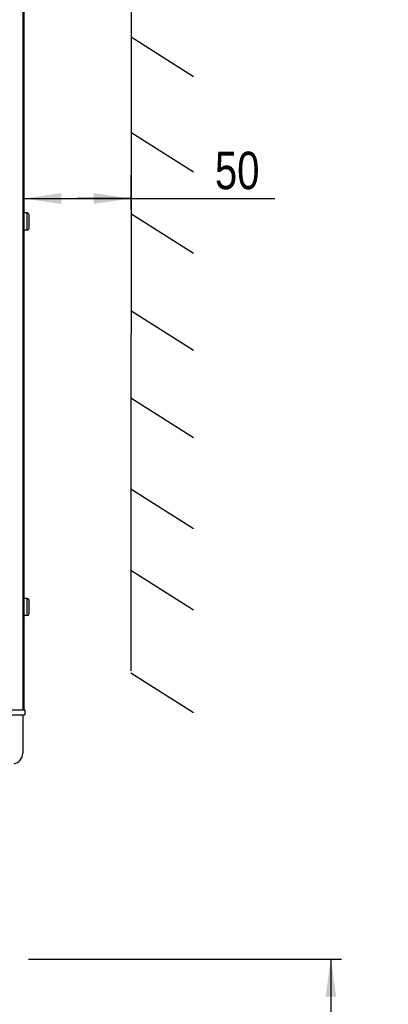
# Model space of a CAD drawing. Extents: x 0 to 594, y 0 to 420.
# Tile 7 of 58: x 154 to 188, y 157 to 248. Entities that reach past the tile are written whole.
import ezdxf

# ---------------------------------------------------------------- set-up
doc = ezdxf.new("R2010")
doc.units = 0
doc.header["$LTSCALE"] = 32.67
doc.layers.get('0').update_dxf_attribs({"linetype": 'CONTINUOUS'})
doc.layers.add('DATUM_AXIS', color=7, linetype='CONTINUOUS')
doc.layers.add('ROUNDS', color=7, linetype='CONTINUOUS')
doc.styles.get("Standard").update_dxf_attribs({"font": 'txt', "width": 0.8})
doc.dimstyles.get("Standard").update_dxf_attribs({"dimtxt": 2.5, "dimasz": 2.5, "dimexe": 1.25, "dimexo": 0.625, "dimtad": 1, "dimcen": 2.5, "dimazin": 3, "dimtfac": 1, "dimtmove": 0, "dimatfit": 3})

# ---------------------------------------------------------------- blocks, each defined once
blk = doc.blocks.new('_FILLED')
at = {"color": 0, "linetype": 'BYBLOCK'}
blk.add_solid([(0, 0), (-1, 0.143), (-1, -0.143)], dxfattribs=at)
blk = doc.blocks.new('*D1')
at = {"color": 2, "linetype": 'CONTINUOUS'}
for p, q in [((154.493, 160.724), (183.752, 160.724)), ((182.752, 160.724), (182.752, 140.708)), ((182.752, 120.693), (182.752, 140.708)), ((165.34, 120.693), (183.752, 120.693))]:
    blk.add_line(p, q, dxfattribs=at)
at = {"color": 2, "linetype": 'CONTINUOUS', "xscale": 3.5, "yscale": 3.5, "zscale": 3.5}
for p, rotation in [((182.752, 160.724), 90), ((182.752, 120.693), 270)]:
    blk.add_blockref('_FILLED', p, dxfattribs=dict(at, rotation=rotation))
at = {"color": 5, "linetype": 'CONTINUOUS', "width": 0.8}
for s, p in [('AIR SPACE INLET', (187.127, 119.708)), (' MIN', (181.877, 139.308)), ('200', (181.877, 130.908))]:
    blk.add_text(s, height=3.5, rotation=90, dxfattribs=at).set_placement(p)
blk = doc.blocks.new('*D2')
at = {"color": 2, "linetype": 'CONTINUOUS'}
for p, q in [((154.054, 233.929), (154.053, 230.755)), ((164.077, 233.927), (164.077, 230.754)), ((154.054, 231.755), (159.065, 231.754)), ((164.077, 231.754), (159.065, 231.754)), ((159.065, 231.754), (177.52, 231.753))]:
    blk.add_line(p, q, dxfattribs=at)
at = {"color": 2, "linetype": 'CONTINUOUS', "xscale": 3.5, "yscale": 3.5, "zscale": 3.5}
for p, rotation in [((154.054, 231.755), 179.991807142), ((164.077, 231.754), 359.991807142)]:
    blk.add_blockref('_FILLED', p, dxfattribs=dict(at, rotation=rotation))
at = {"color": 5, "linetype": 'CONTINUOUS', "width": 0.8}
blk.add_text('50', height=3.5, dxfattribs=at).set_placement((171.92, 232.628))

msp = doc.modelspace()

# ---------------------------------------------------------------- linework, layer by layer
at = {"color": 7, "linetype": 'CONTINUOUS'}
for p, q in [((153.96, 274.324), (153.96, 184.024)), ((154.06, 274.324), (154.06, 184.024)), ((164.083, 273.446), (164.07, 187.671)), ((164.079, 246.844), (169.922, 243.142)), ((164.078, 237.95), (169.921, 234.247)), ((154.39, 230.414), (154.06, 230.414)), ((154.39, 228.814), (154.39, 230.414)), ((154.56, 228.984), (154.56, 230.244)), ((164.077, 230.369), (169.92, 226.667)), ((154.39, 228.814), (154.06, 228.814)), ((164.075, 221.296), (169.919, 217.594)), ((164.074, 213.159), (169.918, 209.456)), ((164.073, 204.643), (169.916, 200.94)), ((164.072, 197.072), (169.915, 193.37)), ((154.39, 194.414), (154.06, 194.414)), ((154.39, 192.814), (154.39, 194.414)), ((154.56, 192.984), (154.56, 194.244)), ((154.39, 192.814), (154.06, 192.814)), ((164.07, 187.482), (169.914, 183.779)), ((133.96, 184.024), (154.16, 184.024)), ((154.16, 184.024), (154.16, 183.564)), ((133.96, 183.564), (154.16, 183.564)), ((153.96, 183.564), (153.96, 183.524))]:
    msp.add_line(p, q, dxfattribs=at)
for centre, start, end in [((154.39, 230.244), 0, 90), ((154.39, 228.984), 270, 360), ((154.39, 194.244), 0, 90), ((154.39, 192.984), 270, 360)]:
    msp.add_arc(centre, 0.17, start, end, dxfattribs=at)
at = {"layer": 'DATUM_AXIS', "color": 7, "linetype": 'CONTINUOUS'}
msp.add_line((153.96, 183.524), (153.628, 183.524), dxfattribs=at)
at = {"layer": 'ROUNDS', "color": 7, "linetype": 'CONTINUOUS'}
msp.add_line((153.96, 183.524), (153.96, 179.964), dxfattribs=at)
msp.add_arc((152.96, 179.964), 1, 281.54435, 360, dxfattribs=at)

# ---------------------------------------------------------------- dimensions: what is measured, and where the dimension line sits
at = {"color": 2, "linetype": 'CONTINUOUS'}
for base, p1, p2, angle, picture, middle in [((154.054, 231.755), (164.077, 233.927), (154.054, 233.929), 179.99181, '*D2', (174.72, 234.378)), ((182.752, 120.693), (154.493, 160.724), (165.34, 120.693), 270, '*D1', (182.752, 140.708))]:
    dim = msp.add_linear_dim(base=base, p1=p1, p2=p2, angle=angle, dimstyle='Standard', dxfattribs=at)
    dim.commit()
    dim.dimension.update_dxf_attribs({"geometry": picture, "text_midpoint": middle, "dimtype": 128})

doc.saveas('drawing.dxf')
